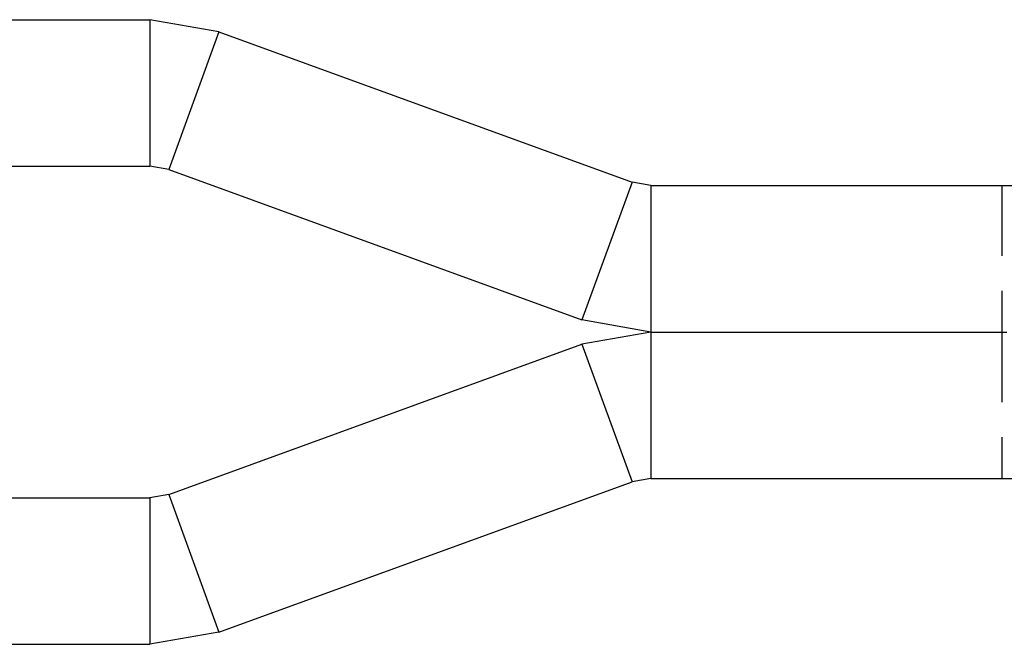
# Model space of a CAD drawing. Extents: x 54 to 317, y 26 to 285.
# Tile 9 of 23: x 224 to 241, y 160 to 171. Entities that reach past the tile are written whole.
import ezdxf

# ---------------------------------------------------------------- set-up
doc = ezdxf.new("R2010")
doc.units = 0
doc.linetypes.add('HIDDEN', pattern=[1.905, 1.27, -0.635])
doc.layers.get('0').update_dxf_attribs({"linetype": 'CONTINUOUS'})

msp = doc.modelspace()

# ---------------------------------------------------------------- linework, layer by layer
at = {"color": 7, "linetype": 'CONTINUOUS'}
for p, q in [((183.9742, 171.327), (225.8992, 171.327)), ((225.8992, 171.327), (225.8992, 168.677)), ((227.1475, 171.1069), (225.8992, 171.327)), ((227.1475, 171.1069), (226.2412, 168.6167)), ((227.1475, 171.1069), (234.6195, 168.3873)), ((186.3357, 168.677), (225.8992, 168.677)), ((226.2412, 168.6167), (225.8992, 168.677)), ((226.2412, 168.6167), (233.7131, 165.8971)), ((234.6195, 168.3873), (233.7131, 165.8971)), ((234.9615, 168.327), (234.6195, 168.3873)), ((234.9615, 168.327), (234.9615, 165.677)), ((234.9615, 168.327), (241.6679, 168.327)), ((234.9615, 165.677), (233.7131, 165.8971)), ((234.9615, 165.677), (233.7131, 165.4569)), ((234.9615, 165.677), (234.9615, 163.027)), ((234.9615, 165.677), (241.3979, 165.677)), ((226.2412, 162.7373), (233.7131, 165.4569)), ((233.7131, 165.4569), (234.6195, 162.9667)), ((227.1475, 160.2471), (234.6195, 162.9667)), ((234.9615, 163.027), (234.6195, 162.9667)), ((234.9615, 163.027), (241.6346, 163.027)), ((186.3357, 162.677), (225.8992, 162.677)), ((226.2412, 162.7373), (225.8992, 162.677)), ((225.8992, 162.677), (225.8992, 160.027)), ((226.2412, 162.7373), (227.1475, 160.2471)), ((227.1475, 160.2471), (225.8992, 160.027)), ((183.9742, 160.027), (225.8992, 160.027))]:
    msp.add_line(p, q, dxfattribs=at)
at = {"color": 7, "linetype": 'HIDDEN'}
for p, q in [((241.3068, 168.327), (241.3068, 165.677)), ((241.3068, 165.677), (241.3068, 163.027))]:
    msp.add_line(p, q, dxfattribs=at)

doc.saveas('drawing.dxf')
